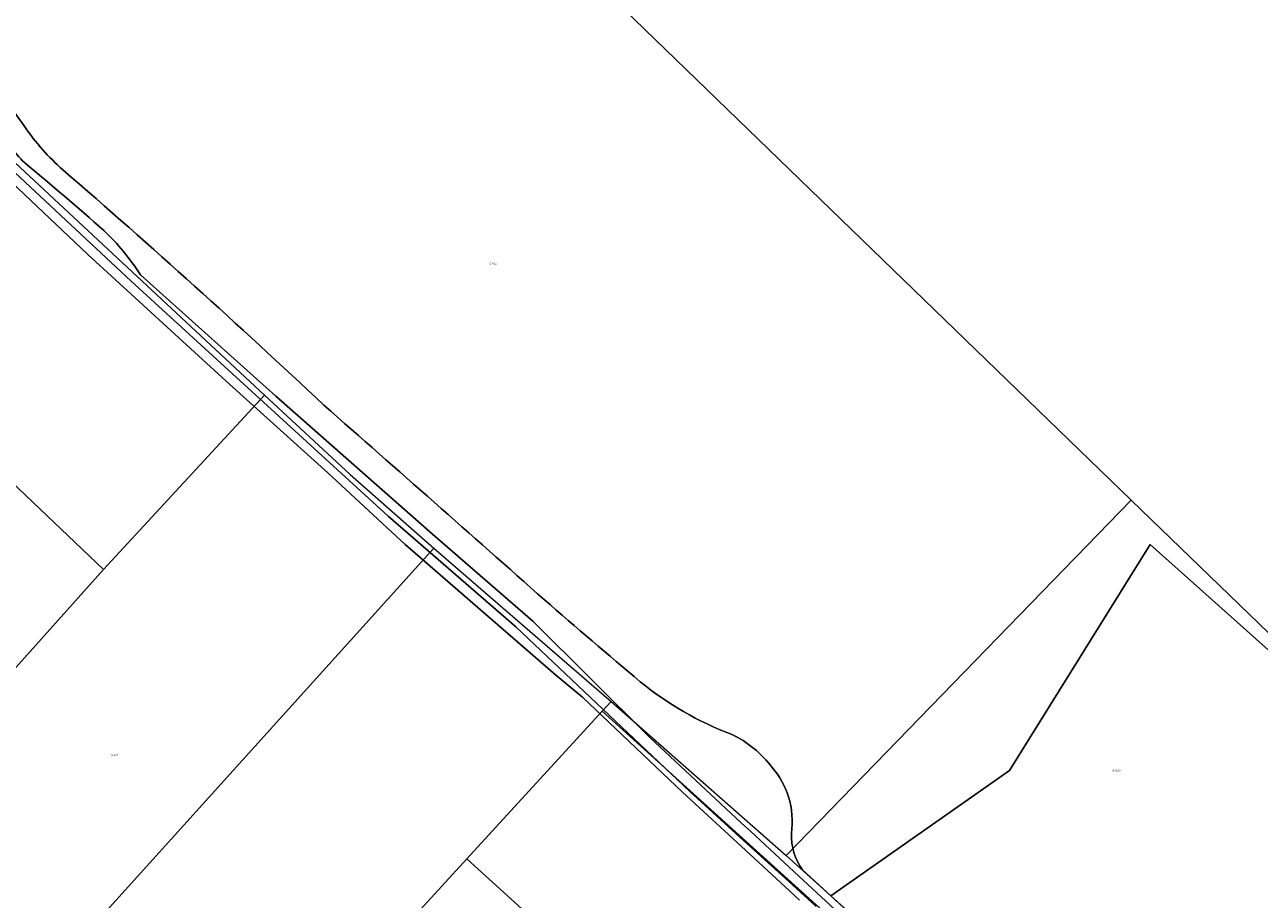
# Model space of a CAD drawing. Header units: metres. Extents: x 104777 to 177370, y 409697 to 438337.
# Tile 28 of 133: x 128859 to 129039, y 422197 to 422325. Entities that reach past the tile are written whole.
import ezdxf
from ezdxf.enums import TextEntityAlignment as Align
from ezdxf.lldxf.tags import DXFTag

# ---------------------------------------------------------------- set-up
doc = ezdxf.new("R2010")
doc.units = ezdxf.units.M
for name, color, linetype, lineweight in [('B-WE-GR-BOUWLAND-GV', 80, 'Continuous', 13), ('B-WE-GR-GRAS-GV', 60, 'Continuous', 13), ('B-WE-KG-GRENS_PERCEEL-G', 150, 'KG-PERCEEL-SO', 18), ('B-WE-KG-GRENS_PERCEEL-S', 150, 'Continuous', 25), ('B-WE-OG-TERREIN_ERF-GV', 7, 'Continuous', 18), ('B-WE-OG-TERREIN_OEVER-GV', 7, 'Continuous', 18), ('B-WE-OG-WATER_SLOOT-GV', 120, 'Continuous', 18)]:
    doc.layers.add(name, color=color, linetype=linetype, lineweight=lineweight)
doc.styles.add('NLCS-ISO', font='NLCS-ISO.ttf')
doc.styles.get("Standard").update_dxf_attribs({"font": 'Romans.shx'})
tags = doc.linetypes.add('KG-PERCEEL-SO', pattern='A,5.5,-2,["P",Standard,S=1.8,R=0,X=-0.5,Y=-0.9],-2,5.5,-2,[5,NLCS.SHX,S=0.75,R=0,X=0,Y=0],-2', length=19).pattern_tags.tags
tags[6] = DXFTag(74, 10)

# ---------------------------------------------------------------- blocks, each defined once
blk = doc.blocks.new('SKG-PERCEELNUMMER-SO')
at = {"style": 'NLCS-ISO', "oblique": 10, "flags": 1}
for tag, p in [('GEMEENTECODE', (0, 2.6)), ('PERCEELGROOTTE', (0, -2.4))]:
    blk.add_attdef(tag, text='', height=1.8, dxfattribs=at).set_placement(p, align=Align.MIDDLE_CENTER)
at = {"style": 'NLCS-ISO', "oblique": 10}
blk.add_attdef('SECTIE', text='', height=1.8, dxfattribs=at).set_placement((-0.5, 0), align=Align.MIDDLE_RIGHT)
blk.add_attdef('PERCEELNUMMER', text='', height=1.8, dxfattribs=at).set_placement((0.5, 0), align=Align.MIDDLE_LEFT)

msp = doc.modelspace()

# ---------------------------------------------------------------- linework, layer by layer
at = {"layer": 'B-WE-GR-BOUWLAND-GV', "ltscale": 20, "flags": 128}
msp.add_lwpolyline([(128972.407, 422201.136), (128976.522, 422197.32), (129002.664, 422215.637), (129023.204, 422248.723), (129048.669, 422226.002), (129049.258, 422228.253), (129073.34, 422320.23), (129073.999, 422320.53), (129074.98, 422320.519), (129076.013, 422320.255), (129077.833, 422324.9), (129076.495, 422325.724), (129076.368, 422326.4), (129076.786, 422327.608), (129082.056, 422340.348), (129089.161, 422355.942), (129089.385, 422356.433), (129094.63, 422370.99)], dxfattribs=at)
at = {"layer": 'B-WE-GR-BOUWLAND-GV', "ltscale": 20}
for points in [[(128850.346, 422318.128, -0.1070052), (128858.652, 422309.818)], [(128858.652, 422309.818, 0.0607943), (128864.229, 422303.515)], [(128864.229, 422303.515, -0.0106319), (128902.39, 422269.092)], [(128902.39, 422269.092, -0.0016045), (128934.646, 422240.623)], [(128934.646, 422240.623, 0.0038913), (128948.652, 422228.652)], [(128948.652, 422228.652, 0.0798716), (128961.978, 422220.951)], [(128961.978, 422220.951, -0.1266394), (128967.96, 422216.08)], [(128967.96, 422216.08, -0.1001785), (128970.335, 422211.826)], [(128970.335, 422211.826, -0.1060457), (128970.765, 422206.468)], [(128970.765, 422206.468, 0.1683886), (128972.407, 422201.136)]]:
    msp.add_lwpolyline(points, format="xyb", dxfattribs=at)
at = {"layer": 'B-WE-GR-GRAS-GV', "ltscale": 20, "flags": 128}
msp.add_lwpolyline([(128971.951, 422196.7), (128970.471, 422198.065), (128964.04, 422203.992), (128954.818, 422212.494), (128940.237, 422226.392), (128936.252, 422229.662), (128914.294, 422248.717), (128902.979, 422259.217), (128888.093, 422272.593), (128867.861, 422291.146), (128834.47, 422322.78)], dxfattribs=at)
at = {"layer": 'B-WE-KG-GRENS_PERCEEL-G', "ltscale": 20, "flags": 128}
for points in [[(129020.461, 422255.216), (128829.624, 422439.927)], [(128783.626, 422374.913), (128833.535, 422326.622), (128893.716, 422270.559)], [(128870.189, 422245.037), (128763.502, 422346.756)], [(128893.716, 422270.559), (128870.189, 422245.037)], [(128893.716, 422270.559), (128906.261, 422258.955), (128918.469, 422248.171)], [(128970.015, 422203.233), (129020.461, 422255.216)], [(129049.153, 422227.442), (129020.461, 422255.216)], [(128918.469, 422248.171), (128838.544, 422159.632)], [(128918.469, 422248.171), (128944.4, 422225.742)], [(128870.189, 422245.037), (128816.055, 422184.606)], [(128944.4, 422225.742), (128943.099, 422224.324)], [(128944.4, 422225.742), (128970.015, 422203.233)], [(128943.099, 422224.324), (128923.315, 422202.763)], [(129018.948, 422155.694), (128943.099, 422224.324)], [(128970.015, 422203.233), (128983.064, 422191.445), (129008.699, 422167.321), (129015.743, 422161.997), (129027.636, 422155.991)], [(128923.315, 422202.763), (128908.15, 422186.18)], [(129006.914, 422126.688), (128923.315, 422202.763)]]:
    msp.add_lwpolyline(points, dxfattribs=at)
at = {"layer": 'B-WE-OG-TERREIN_ERF-GV', "ltscale": 20, "flags": 128}
msp.add_lwpolyline([(129042.196, 422201.936), (129042.896, 422203.953), (129045.416, 422213.579), (129048.669, 422226.002), (129023.204, 422248.723), (129002.664, 422215.637), (128976.522, 422197.32), (128980.847, 422193.309), (128997.559, 422178.113), (129018.97, 422159.227), (129026.557, 422152.12), (129027.518, 422150.563), (129029.142, 422149.717), (129032.721, 422156.045), (129033.04, 422155.91)], dxfattribs=at)
at = {"layer": 'B-WE-OG-TERREIN_OEVER-GV', "ltscale": 20, "flags": 128}
for points in [[(128834.47, 422322.78), (128867.861, 422291.146), (128888.093, 422272.593), (128902.979, 422259.217), (128914.294, 422248.717), (128936.252, 422229.662), (128940.237, 422226.392), (128954.818, 422212.494), (128964.04, 422203.992), (128970.471, 422198.065), (128971.951, 422196.7)], [(128974.407, 422195.754), (128970.925, 422198.917), (128963.759, 422205.429), (128955.891, 422212.577), (128930.483, 422236.662), (128911.793, 422252.861), (128874.198, 422287.207), (128853.509, 422306.552)], [(128875.566, 422288.141), (128895.391, 422270.408), (128918.303, 422250.243), (128932.966, 422237.501), (128950.072, 422220.505), (128963.418, 422208.021), (128964.817, 422206.727), (128971.838, 422200.23), (128993.499, 422180.187), (129008.755, 422166.202), (129023.633, 422153.555), (129024.932, 422152.194), (129025.175, 422151.782), (129026.557, 422152.12), (129018.97, 422159.227), (128997.559, 422178.113), (128980.847, 422193.309), (128976.522, 422197.32), (128972.407, 422201.136)]]:
    msp.add_lwpolyline(points, dxfattribs=at)
at = {"layer": 'B-WE-OG-TERREIN_OEVER-GV', "ltscale": 20}
for points in [[(128858.652, 422309.818, 0.1070052), (128850.346, 422318.128)], [(128854.862, 422309.95, 0.0971241), (128858.651, 422304.523)], [(128864.229, 422303.515, -0.0607943), (128858.652, 422309.818)], [(128858.651, 422304.523, -0.010116), (128870.207, 422294.66)], [(128902.39, 422269.092, 0.0106319), (128864.229, 422303.515)], [(128870.207, 422294.66, -0.0612483), (128875.566, 422288.141)], [(128934.646, 422240.623, 0.0016045), (128902.39, 422269.092)], [(128948.652, 422228.652, -0.0038913), (128934.646, 422240.623)], [(128961.978, 422220.951, -0.0798716), (128948.652, 422228.652)], [(128967.96, 422216.08, 0.1266394), (128961.978, 422220.951)], [(128970.335, 422211.826, 0.1001785), (128967.96, 422216.08)], [(128970.765, 422206.468, 0.1060457), (128970.335, 422211.826)], [(128972.407, 422201.136, -0.1683886), (128970.765, 422206.468)]]:
    msp.add_lwpolyline(points, format="xyb", dxfattribs=at)
at = {"layer": 'B-WE-OG-WATER_SLOOT-GV', "ltscale": 20}
for points in [[(128858.651, 422304.523, -0.0971241), (128854.862, 422309.95)], [(128870.207, 422294.66, 0.010116), (128858.651, 422304.523)], [(128875.566, 422288.141, 0.0612483), (128870.207, 422294.66)]]:
    msp.add_lwpolyline(points, format="xyb", dxfattribs=at)
at = {"layer": 'B-WE-OG-WATER_SLOOT-GV', "ltscale": 20, "flags": 128}
for points in [[(128853.509, 422306.552), (128874.198, 422287.207), (128911.793, 422252.861), (128930.483, 422236.662), (128955.891, 422212.577), (128963.759, 422205.429), (128970.925, 422198.917), (128974.407, 422195.754)], [(128993.499, 422180.187), (128971.838, 422200.23), (128964.817, 422206.727), (128963.418, 422208.021), (128950.072, 422220.505), (128932.966, 422237.501), (128918.303, 422250.243), (128895.391, 422270.408), (128875.566, 422288.141)]]:
    msp.add_lwpolyline(points, dxfattribs=at)

# ---------------------------------------------------------------- block references
at = {"layer": 'B-WE-KG-GRENS_PERCEEL-S', "ltscale": 20, "xscale": 0.15, "yscale": 0.15, "zscale": 0.15}
for p, values in [((128926.908, 422289.786), {'PERCEELNUMMER': '1221', 'SECTIE': 'G'}), ((128871.578, 422217.89), {'PERCEELNUMMER': '677', 'SECTIE': 'G'}), ((129018.006, 422215.636), {'PERCEELNUMMER': '1220', 'SECTIE': 'G'})]:
    msp.add_blockref('SKG-PERCEELNUMMER-SO', p, dxfattribs=at).add_auto_attribs(values)

doc.saveas('drawing.dxf')
